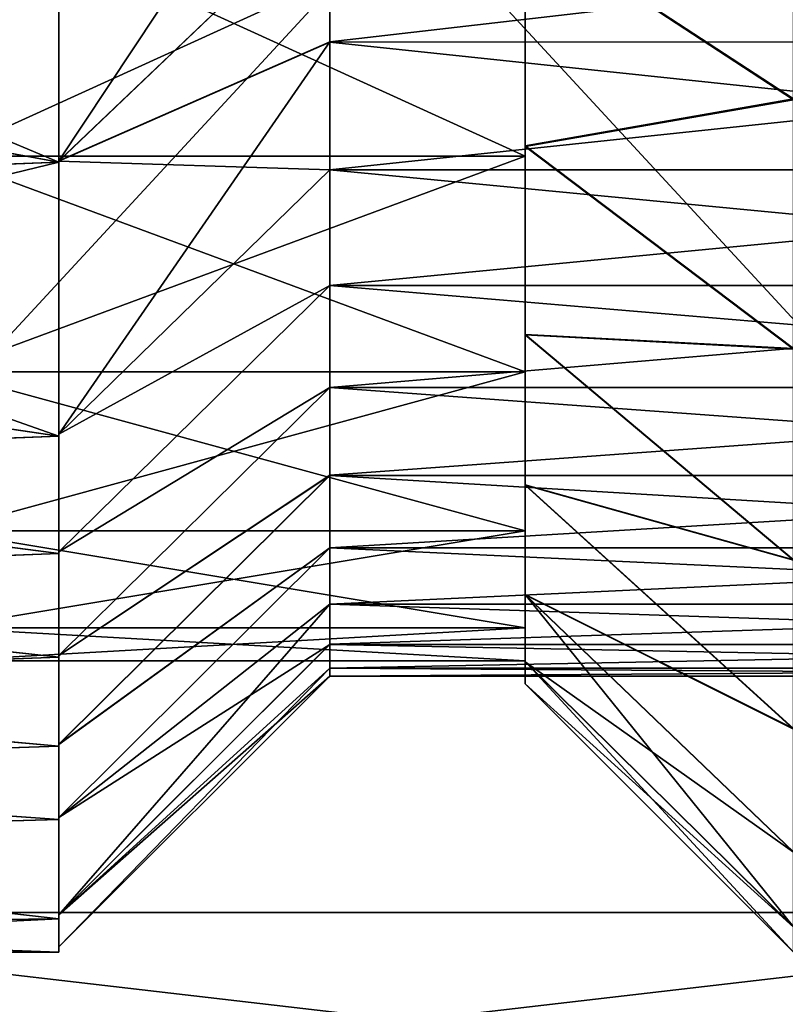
# Model space of a CAD drawing. Header units: metres. Extents: x 26 to 263, y -109 to 109.
# Tile 38 of 256: x 53.09 to 56.38, y -87.02 to -82.8. Entities that reach past the tile are written whole.
import ezdxf

# ---------------------------------------------------------------- set-up
doc = ezdxf.new("R2010")
doc.units = ezdxf.units.M
doc.layers.add('solid_500750', color=7, linetype='CONTINUOUS')

msp = doc.modelspace()

# ---------------------------------------------------------------- linework, layer by layer
at = {"layer": 'solid_500750'}
for points in [[(58.760601, -77.969872, -20.06201), (50.760601, -86.630127, -15.062011), (50.760601, -77.969872, -20.06201)], [(58.760601, -77.969872, -20.06201), (58.760601, -86.630127, -15.062011), (50.760601, -86.630127, -15.062011)], [(58.760601, -86.630127, 0.722599), (50.760601, -77.969872, 5.7226), (50.760601, -86.630127, 0.722599)], [(58.760601, -77.969872, 5.7226), (50.760601, -77.969872, 5.7226), (58.760601, -86.630127, 0.722599)], [(53.260601, -83.406517, -14.868741), (54.4226, -82.297638, -14.297601), (54.4226, -81.653427, -14.793313)], [(53.260601, -83.406517, -14.868741), (54.4226, -81.653427, -14.793313), (53.260601, -82.04213, -15.933613)], [(56.410603, -83.139763, -15.136362), (55.260601, -82.387894, -14.265455), (56.410599, -81.928368, -16.03376)], [(56.410614, -81.932594, 1.691664), (55.260601, -82.390297, -0.07601), (56.41061, -83.143684, 0.793587)], [(50.260601, -82.14901, 1.550334), (53.260601, -82.042732, 1.620677), (53.260601, -83.411316, 0.555443)], [(50.260601, -82.857697, -15.370109), (53.260601, -83.411316, -14.894855), (53.260601, -82.042732, -15.960088)], [(50.260601, -82.143921, -15.893157), (50.260601, -82.857697, -15.370109), (53.260601, -82.042732, -15.960088)], [(53.260601, -82.04213, -15.933613), (53.260601, -82.042732, -15.960088), (53.260601, -83.411316, -14.894855)], [(53.260601, -83.406517, -14.868741), (53.260601, -82.04213, -15.933613), (53.260601, -83.411316, -14.894855)], [(53.260601, -82.042862, 1.593724), (53.260601, -83.411316, 0.555443), (53.260601, -82.042732, 1.620677)], [(53.260601, -82.042862, 1.593724), (53.260601, -83.407135, 0.528757), (53.260601, -83.411316, 0.555443)], [(54.4226, -82.298271, -0.042342), (53.260601, -83.407135, 0.528757), (53.260601, -82.042862, 1.593724)], [(50.260601, -82.862457, 1.026889), (50.260601, -82.14901, 1.550334), (53.260601, -83.411316, 0.555443)], [(55.260601, -82.245865, -0.083868), (52.760601, -82.245865, -0.083868), (52.760601, -83.385971, -1.224002)], [(55.260601, -83.385971, -1.224002), (55.260601, -82.245865, -0.083868), (52.760601, -83.385971, -1.224002)], [(55.260601, -83.385971, -13.115409), (52.760601, -83.385971, -13.115409), (52.760601, -82.245865, -14.255543)], [(55.260601, -82.245865, -14.255543), (55.260601, -83.385971, -13.115409), (52.760601, -82.245865, -14.255543)], [(55.260601, -82.245865, -14.255543), (55.260601, -82.245865, -0.083868), (55.260601, -83.385971, -1.224002)], [(55.260601, -82.245865, -14.255543), (55.260601, -83.385971, -1.224002), (55.260601, -83.385971, -13.115409)], [(53.260601, -83.406517, -14.868741), (54.4226, -82.895927, -13.747869), (54.4226, -82.297638, -14.297601)], [(54.4226, -82.896523, -0.592137), (53.260601, -83.407135, 0.528757), (54.4226, -82.298271, -0.042342)], [(59.598598, -82.298134, -14.297185), (54.4226, -82.297638, -14.297601), (54.4226, -82.895927, -13.747869)], [(59.598598, -82.298004, -0.042116), (59.598598, -82.896286, -0.591902), (54.4226, -82.298271, -0.042342)], [(59.598598, -82.896416, -13.747386), (59.598598, -82.298134, -14.297185), (54.4226, -82.895927, -13.747869)], [(59.598598, -82.896286, -0.591902), (54.4226, -82.896523, -0.592137), (54.4226, -82.298271, -0.042342)], [(55.260601, -82.481163, -9.179787), (55.260601, -82.387894, -14.265455), (55.260601, -83.342117, -13.320384)], [(56.410603, -83.139763, -15.136362), (55.260601, -83.342117, -13.320384), (55.260601, -82.387894, -14.265455)], [(55.260601, -83.342117, -13.320384), (55.260601, -83.344093, -1.021287), (55.260601, -82.390297, -0.07601)], [(56.41061, -83.143684, 0.793587), (55.260601, -82.390297, -0.07601), (55.260601, -83.344093, -1.021287)], [(55.260601, -82.799484, -7.169686), (55.260601, -83.342117, -13.320384), (55.260601, -82.390297, -0.07601)], [(55.260601, -82.720047, -8.185225), (55.260601, -82.481163, -9.179787), (55.260601, -83.342117, -13.320384)], [(55.260601, -82.799484, -7.169686), (55.260601, -82.720047, -8.185225), (55.260601, -83.342117, -13.320384)], [(50.260601, -82.857697, -15.370109), (50.260601, -83.524231, -14.789448), (53.260601, -83.411316, -14.894855)], [(50.260601, -83.528648, 0.445846), (50.260601, -82.862457, 1.026889), (53.260601, -83.411316, 0.555443)], [(53.260601, -84.57798, -13.592374), (54.4226, -83.444633, -13.14739), (54.4226, -82.895927, -13.747869)], [(53.260601, -84.57798, -13.592374), (54.4226, -82.895927, -13.747869), (53.260601, -83.406517, -14.868741)], [(54.4226, -83.445198, -1.192696), (53.260601, -83.407135, 0.528757), (54.4226, -82.896523, -0.592137)], [(59.598598, -82.896416, -13.747386), (54.4226, -82.895927, -13.747869), (54.4226, -83.444633, -13.14739)], [(59.598598, -82.896286, -0.591902), (59.598598, -83.444992, -1.192447), (54.4226, -82.896523, -0.592137)], [(59.598598, -83.445107, -13.146824), (59.598598, -82.896416, -13.747386), (54.4226, -83.444633, -13.14739)], [(59.598598, -83.444992, -1.192447), (54.4226, -83.445198, -1.192696), (54.4226, -82.896523, -0.592137)], [(56.410591, -84.210464, -14.074384), (55.260601, -83.342117, -13.320384), (56.410603, -83.139763, -15.136362)], [(56.41061, -83.143684, 0.793587), (55.260601, -83.344093, -1.021287), (56.410591, -84.213791, -0.268841)], [(55.260601, -83.342117, -13.320384), (55.260601, -84.150734, -12.247566), (55.260601, -83.344093, -1.021287)], [(56.410591, -84.210464, -14.074384), (55.260601, -84.150734, -12.247566), (55.260601, -83.342117, -13.320384)], [(55.260601, -84.150734, -12.247566), (55.260601, -84.152275, -2.094229), (55.260601, -83.344093, -1.021287)], [(56.410591, -84.213791, -0.268841), (55.260601, -83.344093, -1.021287), (55.260601, -84.152275, -2.094229)], [(55.260601, -83.385971, -1.224002), (52.760601, -83.385971, -1.224002), (52.760601, -84.310768, -2.544783)], [(55.260601, -84.310768, -2.544783), (55.260601, -83.385971, -1.224002), (52.760601, -84.310768, -2.544783)], [(55.260601, -84.310768, -11.794628), (52.760601, -84.310768, -11.794628), (52.760601, -83.385971, -13.115409)], [(55.260601, -83.385971, -13.115409), (55.260601, -84.310768, -11.794628), (52.760601, -83.385971, -13.115409)], [(55.260601, -83.385971, -13.115409), (55.260601, -83.385971, -1.224002), (55.260601, -84.310768, -2.544783)], [(55.260601, -83.385971, -13.115409), (55.260601, -84.310768, -2.544783), (55.260601, -84.310768, -11.794628)], [(50.260601, -83.528648, 0.445846), (53.260601, -83.411316, 0.555443), (53.260601, -84.586143, -0.720747)], [(50.260601, -84.138855, -14.155576), (53.260601, -84.586143, -13.618665), (53.260601, -83.411316, -14.894855)], [(50.260601, -83.524231, -14.789448), (50.260601, -84.138855, -14.155576), (53.260601, -83.411316, -14.894855)], [(53.260601, -83.406517, -14.868741), (53.260601, -83.411316, -14.894855), (53.260601, -84.586143, -13.618665)], [(53.260601, -84.57798, -13.592374), (53.260601, -83.406517, -14.868741), (53.260601, -84.586143, -13.618665)], [(53.260601, -83.407135, 0.528757), (53.260601, -84.586143, -0.720747), (53.260601, -83.411316, 0.555443)], [(53.260601, -83.407135, 0.528757), (53.260601, -84.578552, -0.747781), (53.260601, -84.586143, -0.720747)], [(54.4226, -83.445198, -1.192696), (53.260601, -84.578552, -0.747781), (53.260601, -83.407135, 0.528757)], [(53.260601, -84.57798, -13.592374), (54.422604, -83.940193, -12.499435), (54.4226, -83.444633, -13.14739)], [(54.4226, -83.940735, -1.840757), (53.260601, -84.578552, -0.747781), (54.4226, -83.445198, -1.192696)], [(59.598598, -83.445107, -13.146824), (54.4226, -83.444633, -13.14739), (54.422604, -83.940193, -12.499435)], [(59.598598, -83.444992, -1.192447), (59.598598, -83.940544, -1.840487), (54.4226, -83.445198, -1.192696)], [(59.598598, -83.940544, -1.840487), (54.4226, -83.940735, -1.840757), (54.4226, -83.445198, -1.192696)], [(59.598598, -83.940659, -12.498762), (59.598598, -83.445107, -13.146824), (54.422604, -83.940193, -12.499435)], [(50.260601, -84.142921, -0.188406), (50.260601, -83.528648, 0.445846), (53.260601, -84.586143, -0.720747)], [(53.260601, -85.082718, -12.883047), (54.4226, -84.378273, -11.808677), (54.422604, -83.940193, -12.499435)], [(53.260601, -85.082718, -12.883047), (54.422604, -83.940193, -12.499435), (53.260601, -84.57798, -13.592374)], [(54.4226, -83.940735, -1.840757), (53.260601, -85.083267, -1.457213), (53.260601, -84.578552, -0.747781)], [(54.4226, -84.378769, -2.5316), (53.260601, -85.083267, -1.457213), (54.4226, -83.940735, -1.840757)], [(59.598598, -83.940659, -12.498762), (54.422604, -83.940193, -12.499435), (54.4226, -84.378273, -11.808677)], [(59.598598, -83.940544, -1.840487), (59.598598, -84.378609, -2.531314), (54.4226, -83.940735, -1.840757)], [(59.598598, -84.378708, -11.807918), (59.598598, -83.940659, -12.498762), (54.4226, -84.378273, -11.808677)], [(59.598598, -84.378609, -2.531314), (54.4226, -84.378769, -2.5316), (54.4226, -83.940735, -1.840757)], [(50.260601, -84.138855, -14.155576), (50.260601, -84.699966, -13.469751), (53.260601, -84.586143, -13.618665)], [(50.260601, -84.70369, -0.874631), (50.260601, -84.142921, -0.188406), (53.260601, -84.586143, -0.720747)], [(55.260601, -84.150734, -12.247566), (55.260601, -84.795319, -11.074172), (55.260601, -84.152275, -2.094229)], [(56.410599, -85.116547, -12.872205), (55.260601, -84.795319, -11.074172), (55.260601, -84.150734, -12.247566)], [(56.410599, -85.116547, -12.872205), (55.260601, -84.150734, -12.247566), (56.410591, -84.210464, -14.074384)], [(55.260601, -84.795319, -11.074172), (55.260601, -84.796455, -3.267728), (55.260601, -84.152275, -2.094229)], [(56.410606, -85.11924, -1.471371), (55.260601, -84.152275, -2.094229), (55.260601, -84.796455, -3.267728)], [(56.410591, -84.213791, -0.268841), (55.260601, -84.152275, -2.094229), (56.410606, -85.11924, -1.471371)], [(55.260601, -84.310768, -2.544783), (52.760601, -84.310768, -2.544783), (52.760601, -84.992165, -4.006079)], [(55.260601, -84.992165, -4.006079), (55.260601, -84.310768, -2.544783), (52.760601, -84.992165, -4.006079)], [(55.260601, -84.992165, -10.333332), (52.760601, -84.992165, -10.333332), (52.760601, -84.310768, -11.794628)], [(55.260601, -84.310768, -11.794628), (55.260601, -84.992165, -10.333332), (52.760601, -84.310768, -11.794628)], [(55.260601, -84.310768, -11.794628), (55.260601, -84.310768, -2.544783), (55.260601, -84.992165, -4.006079)], [(55.260601, -84.310768, -11.794628), (55.260601, -84.992165, -4.006079), (55.260601, -84.992165, -10.333332)], [(53.260601, -85.527374, -12.132431), (54.422596, -84.754684, -11.080823), (54.4226, -84.378273, -11.808677)], [(53.260601, -85.527374, -12.132431), (54.4226, -84.378273, -11.808677), (53.260601, -85.082718, -12.883047)], [(54.4226, -84.378769, -2.5316), (53.260601, -85.52787, -2.207905), (53.260601, -85.083267, -1.457213)], [(54.422596, -84.755104, -3.259498), (53.260601, -85.52787, -2.207905), (54.4226, -84.378769, -2.5316)], [(59.598598, -84.378708, -11.807918), (54.4226, -84.378273, -11.808677), (54.422596, -84.754684, -11.080823)], [(59.598602, -84.755058, -11.080016), (59.598598, -84.378708, -11.807918), (54.422596, -84.754684, -11.080823)], [(59.598602, -84.754974, -3.259207), (54.422596, -84.755104, -3.259498), (54.4226, -84.378769, -2.5316)], [(59.598598, -84.378609, -2.531314), (59.598602, -84.754974, -3.259207), (54.4226, -84.378769, -2.5316)], [(53.260601, -84.57798, -13.592374), (53.260601, -84.586143, -13.618665), (53.260601, -85.090103, -12.912777)], [(53.260601, -85.082718, -12.883047), (53.260601, -84.57798, -13.592374), (53.260601, -85.090103, -12.912777)], [(53.260601, -84.578552, -0.747781), (53.260601, -85.090103, -1.426634), (53.260601, -84.586143, -0.720747)], [(53.260601, -84.578552, -0.747781), (53.260601, -85.083267, -1.457213), (53.260601, -85.090103, -1.426634)], [(50.260601, -84.70369, -0.874631), (53.260601, -84.586143, -0.720747), (53.260601, -85.090103, -1.426634)], [(50.260601, -84.699966, -13.469751), (53.260601, -85.090103, -12.912777), (53.260601, -84.586143, -13.618665)], [(50.260601, -84.699966, -13.469751), (50.260601, -85.202827, -12.736545), (53.260601, -85.090103, -12.912777)], [(50.260601, -85.206169, -1.608218), (50.260601, -84.70369, -0.874631), (53.260601, -85.090103, -1.426634)], [(53.260601, -85.908386, -11.347821), (54.4226, -85.065224, -10.323978), (54.422596, -84.754684, -11.080823)], [(53.260601, -85.908386, -11.347821), (54.422596, -84.754684, -11.080823), (53.260601, -85.527374, -12.132431)], [(54.422596, -84.755104, -3.259498), (53.260601, -85.908806, -2.992536), (53.260601, -85.52787, -2.207905)], [(54.4226, -85.065536, -4.016303), (53.260601, -85.908806, -2.992536), (54.422596, -84.755104, -3.259498)], [(59.598602, -84.755058, -11.080016), (54.422596, -84.754684, -11.080823), (54.4226, -85.065224, -10.323978)], [(59.598602, -84.754974, -3.259207), (59.598598, -85.065437, -4.016031), (54.422596, -84.755104, -3.259498)], [(59.598598, -85.065437, -4.016031), (54.4226, -85.065536, -4.016303), (54.422596, -84.755104, -3.259498)], [(59.598598, -85.065498, -10.3232), (59.598602, -84.755058, -11.080016), (54.4226, -85.065224, -10.323978)], [(55.260601, -84.795319, -11.074172), (55.260601, -85.266365, -9.82013), (55.260601, -84.796455, -3.267728)], [(56.410603, -85.841141, -11.553377), (55.260601, -85.266365, -9.82013), (55.260601, -84.795319, -11.074172)], [(56.410603, -85.841141, -11.553377), (55.260601, -84.795319, -11.074172), (56.410599, -85.116547, -12.872205)], [(55.260601, -85.266365, -9.82013), (55.260601, -85.26712, -4.521851), (55.260601, -84.796455, -3.267728)], [(56.41061, -85.843201, -2.790516), (55.260601, -84.796455, -3.267728), (55.260601, -85.26712, -4.521851)], [(56.410606, -85.11924, -1.471371), (55.260601, -84.796455, -3.267728), (56.41061, -85.843201, -2.790516)], [(55.260601, -84.992165, -4.006079), (52.760601, -84.992165, -4.006079), (52.760601, -85.409462, -5.563492)], [(55.260601, -85.409462, -5.563492), (55.260601, -84.992165, -4.006079), (52.760601, -85.409462, -5.563492)], [(55.260601, -85.409462, -8.775919), (52.760601, -85.409462, -8.775919), (52.760601, -84.992165, -10.333332)], [(55.260601, -84.992165, -10.333332), (55.260601, -85.409462, -8.775919), (52.760601, -84.992165, -10.333332)], [(55.260601, -84.992165, -10.333332), (55.260601, -84.992165, -4.006079), (55.260601, -85.409462, -5.563492)], [(55.260601, -84.992165, -10.333332), (55.260601, -85.409462, -5.563492), (55.260601, -85.409462, -8.775919)], [(50.260601, -85.206169, -1.608218), (53.260601, -85.090103, -1.426634), (53.260601, -85.534401, -2.172123)], [(50.260601, -85.202827, -12.736545), (53.260601, -85.534401, -12.167288), (53.260601, -85.090103, -12.912777)], [(53.260601, -86.222374, -10.534125), (54.4226, -85.307243, -9.546271), (54.4226, -85.065224, -10.323978)], [(53.260601, -86.222374, -10.534125), (54.4226, -85.065224, -10.323978), (53.260601, -85.908386, -11.347821)], [(54.4226, -85.065536, -4.016303), (53.260601, -86.222672, -3.806172), (53.260601, -85.908806, -2.992536)], [(54.4226, -85.307442, -4.793891), (53.260601, -86.222672, -3.806172), (54.4226, -85.065536, -4.016303)], [(53.260601, -85.082718, -12.883047), (53.260601, -85.090103, -12.912777), (53.260601, -85.534401, -12.167288)], [(53.260601, -85.527374, -12.132431), (53.260601, -85.082718, -12.883047), (53.260601, -85.534401, -12.167288)], [(53.260601, -85.083267, -1.457213), (53.260601, -85.534401, -2.172123), (53.260601, -85.090103, -1.426634)], [(53.260601, -85.083267, -1.457213), (53.260601, -85.52787, -2.207905), (53.260601, -85.534401, -2.172123)], [(59.598598, -85.065498, -10.3232), (54.4226, -85.065224, -10.323978), (54.4226, -85.307243, -9.546271)], [(59.598598, -85.065437, -4.016031), (59.598598, -85.307381, -4.793659), (54.4226, -85.065536, -4.016303)], [(59.598598, -85.307426, -9.545597), (59.598598, -85.065498, -10.3232), (54.4226, -85.307243, -9.546271)], [(59.598598, -85.307381, -4.793659), (54.4226, -85.307442, -4.793891), (54.4226, -85.065536, -4.016303)], [(50.260601, -85.202827, -12.736545), (50.260601, -85.64418, -11.958898), (53.260601, -85.534401, -12.167288)], [(50.260601, -85.647041, -2.3861), (50.260601, -85.206169, -1.608218), (53.260601, -85.534401, -2.172123)], [(55.260601, -85.266365, -9.82013), (55.260601, -85.553658, -8.50741), (55.260601, -85.26712, -4.521851)], [(56.410599, -86.691704, -8.673874), (55.260601, -85.553658, -8.50741), (55.260601, -85.266365, -9.82013)], [(56.410599, -86.369781, -10.144528), (55.260601, -85.266365, -9.82013), (56.410603, -85.841141, -11.553377)], [(56.410599, -86.691704, -8.673874), (55.260601, -85.266365, -9.82013), (56.410599, -86.369781, -10.144528)], [(55.260601, -85.553658, -8.50741), (55.260601, -85.554031, -5.83461), (55.260601, -85.26712, -4.521851)], [(56.410606, -86.371178, -4.199636), (55.260601, -85.26712, -4.521851), (55.260601, -85.554031, -5.83461)], [(56.41061, -85.843201, -2.790516), (55.260601, -85.26712, -4.521851), (56.410606, -86.371178, -4.199636)], [(53.260601, -86.640251, -8.858537), (54.422577, -85.47953, -8.755485), (54.4226, -85.307243, -9.546271)], [(53.260601, -86.640251, -8.858537), (54.4226, -85.307243, -9.546271), (53.260601, -86.222374, -10.534125)], [(54.422585, -85.47963, -5.584474), (53.260601, -86.222672, -3.806172), (54.4226, -85.307442, -4.793891)], [(59.598598, -85.307426, -9.545597), (54.4226, -85.307243, -9.546271), (54.422577, -85.47953, -8.755485)], [(59.598614, -85.479622, -8.754994), (59.598598, -85.307426, -9.545597), (54.422577, -85.47953, -8.755485)], [(59.598614, -85.479599, -5.584304), (54.422585, -85.47963, -5.584474), (54.4226, -85.307442, -4.793891)], [(59.598598, -85.307381, -4.793659), (59.598614, -85.479599, -5.584304), (54.4226, -85.307442, -4.793891)], [(55.260601, -85.409462, -5.563492), (52.760601, -85.409462, -5.563492), (52.760601, -85.549988, -7.169705)], [(55.260601, -85.549988, -7.169705), (52.760601, -85.549988, -7.169705), (52.760601, -85.409462, -8.775919)], [(55.260601, -85.549988, -7.169705), (55.260601, -85.409462, -5.563492), (52.760601, -85.549988, -7.169705)], [(55.260601, -85.409462, -8.775919), (55.260601, -85.549988, -7.169705), (52.760601, -85.409462, -8.775919)], [(55.260601, -85.409462, -8.775919), (55.260601, -85.409462, -5.563492), (55.260601, -85.549988, -7.169705)], [(53.260601, -86.640251, -8.858537), (54.422577, -85.58181, -7.961246), (54.422577, -85.47953, -8.755485)], [(54.422585, -85.47963, -5.584474), (53.260601, -86.640343, -5.48139), (53.260601, -86.222672, -3.806172)], [(54.422585, -85.581833, -6.37846), (53.260601, -86.640343, -5.48139), (54.422585, -85.47963, -5.584474)], [(59.598614, -85.479622, -8.754994), (54.422577, -85.47953, -8.755485), (54.422577, -85.58181, -7.961246)], [(59.598614, -85.581833, -7.960982), (59.598614, -85.479622, -8.754994), (54.422577, -85.58181, -7.961246)], [(59.598614, -85.479599, -5.584304), (59.598614, -85.581825, -6.378368), (54.422585, -85.47963, -5.584474)], [(59.598614, -85.581825, -6.378368), (54.422585, -85.581833, -6.37846), (54.422585, -85.47963, -5.584474)], [(50.260601, -85.647041, -2.3861), (53.260601, -85.534401, -2.172123), (53.260601, -85.915703, -2.952196)], [(50.260601, -85.64418, -11.958898), (53.260601, -85.915703, -11.387215), (53.260601, -85.534401, -12.167288)], [(53.260601, -85.527374, -12.132431), (53.260601, -85.534401, -12.167288), (53.260601, -85.915703, -11.387215)], [(53.260601, -85.908386, -11.347821), (53.260601, -85.527374, -12.132431), (53.260601, -85.915703, -11.387215)], [(53.260601, -85.52787, -2.207905), (53.260601, -85.915703, -2.952196), (53.260601, -85.534401, -2.172123)], [(53.260601, -85.52787, -2.207905), (53.260601, -85.908806, -2.992536), (53.260601, -85.915703, -2.952196)], [(55.260601, -85.553658, -8.50741), (55.260601, -85.649567, -7.171017), (55.260601, -85.554031, -5.83461)], [(56.410599, -86.800003, -7.172202), (55.260601, -85.649567, -7.171017), (55.260601, -85.553658, -8.50741)], [(56.410599, -86.800003, -7.172202), (55.260601, -85.553658, -8.50741), (56.410599, -86.691704, -8.673874)], [(56.410599, -86.692413, -5.67047), (55.260601, -85.554031, -5.83461), (55.260601, -85.649567, -7.171017)], [(56.410606, -86.371178, -4.199636), (55.260601, -85.554031, -5.83461), (56.410599, -86.692413, -5.67047)], [(53.260601, -86.777496, -7.169705), (54.4226, -85.615501, -7.169705), (54.422577, -85.58181, -7.961246)], [(53.260601, -86.640251, -8.858537), (53.260601, -86.777496, -7.169705), (54.422577, -85.58181, -7.961246)], [(54.422585, -85.581833, -6.37846), (54.4226, -85.615501, -7.169705), (53.260601, -86.640343, -5.48139)], [(59.598614, -85.581833, -7.960982), (54.422577, -85.58181, -7.961246), (54.4226, -85.615501, -7.169705)], [(59.598614, -85.581825, -6.378368), (59.598598, -85.615501, -7.169705), (54.422585, -85.581833, -6.37846)], [(54.422585, -85.581833, -6.37846), (59.598598, -85.615501, -7.169705), (54.4226, -85.615501, -7.169705)], [(59.598598, -85.615501, -7.169705), (59.598614, -85.581833, -7.960982), (54.4226, -85.615501, -7.169705)], [(53.260601, -86.640343, -5.48139), (54.4226, -85.615501, -7.169705), (53.260601, -86.777496, -7.169705)], [(50.260601, -85.64418, -11.958898), (50.260601, -86.015961, -11.150926), (53.260601, -85.915703, -11.387215)], [(50.260601, -86.018234, -3.194045), (50.260601, -85.647041, -2.3861), (53.260601, -85.915703, -2.952196)], [(56.410599, -86.692413, -5.67047), (55.260601, -85.649567, -7.171017), (56.410599, -86.800003, -7.172202)], [(50.260601, -86.018234, -3.194045), (53.260601, -85.915703, -2.952196), (53.260601, -86.230965, -3.760177)], [(50.260601, -86.015961, -11.150926), (53.260601, -86.230965, -10.579234), (53.260601, -85.915703, -11.387215)], [(53.260601, -85.908386, -11.347821), (53.260601, -85.915703, -11.387215), (53.260601, -86.230965, -10.579234)], [(53.260601, -86.222374, -10.534125), (53.260601, -85.908386, -11.347821), (53.260601, -86.230965, -10.579234)], [(53.260601, -85.908806, -2.992536), (53.260601, -86.230965, -3.760177), (53.260601, -85.915703, -2.952196)], [(53.260601, -85.908806, -2.992536), (53.260601, -86.222672, -3.806172), (53.260601, -86.230965, -3.760177)], [(50.260601, -86.015961, -11.150926), (50.260601, -86.314995, -10.324038), (53.260601, -86.230965, -10.579234)], [(50.260601, -86.31662, -4.020515), (50.260601, -86.018234, -3.194045), (53.260601, -86.230965, -3.760177)], [(53.260601, -86.222374, -10.534125), (53.260601, -86.230965, -10.579234), (53.260601, -86.656792, -8.897668)], [(53.260601, -86.640251, -8.858537), (53.260601, -86.222374, -10.534125), (53.260601, -86.656792, -8.897668)], [(53.260601, -86.222672, -3.806172), (53.260601, -86.656792, -5.441743), (53.260601, -86.230965, -3.760177)], [(53.260601, -86.222672, -3.806172), (53.260601, -86.640343, -5.48139), (53.260601, -86.656792, -5.441743)], [(50.260601, -86.31662, -4.020515), (53.260601, -86.230965, -3.760177), (53.260601, -86.656792, -5.441743)], [(50.260601, -86.314995, -10.324038), (53.260601, -86.656792, -8.897668), (53.260601, -86.230965, -10.579234)], [(50.260601, -86.314995, -10.324038), (50.260601, -86.69001, -8.685508), (53.260601, -86.656792, -8.897668)], [(50.260601, -86.690468, -5.65701), (50.260601, -86.31662, -4.020515), (53.260601, -86.656792, -5.441743)], [(58.760601, -87.558327, -13.669705), (50.760601, -87.558327, -13.669705), (50.760601, -86.630127, -15.062011)], [(58.760601, -86.630127, -15.062011), (58.760601, -87.558327, -13.669705), (50.760601, -86.630127, -15.062011)], [(58.760601, -86.630127, 0.722599), (50.760601, -86.630127, 0.722599), (50.760601, -87.558327, -0.669705)], [(58.760601, -87.558327, -0.669705), (58.760601, -86.630127, 0.722599), (50.760601, -87.558327, -0.669705)], [(53.260601, -86.640251, -8.858537), (53.260601, -86.656792, -8.897668), (53.260601, -86.800003, -7.169705)], [(53.260601, -86.640251, -8.858537), (53.260601, -86.800003, -7.169705), (53.260601, -86.777496, -7.169705)], [(53.260601, -86.640343, -5.48139), (53.260601, -86.777496, -7.169705), (53.260601, -86.656792, -5.441743)], [(50.260601, -86.690468, -5.65701), (53.260601, -86.656792, -5.441743), (53.260601, -86.800003, -7.169705)], [(50.260601, -86.800003, -7.169705), (53.260601, -86.800003, -7.169705), (53.260601, -86.656792, -8.897668)], [(50.260601, -86.69001, -8.685508), (50.260601, -86.800003, -7.169705), (53.260601, -86.656792, -8.897668)], [(50.260601, -86.690468, -5.65701), (53.260601, -86.800003, -7.169705), (50.260601, -86.800003, -7.169705)], [(53.260601, -86.777496, -7.169705), (53.260601, -86.800003, -7.169705), (53.260601, -86.656792, -5.441743)]]:
    msp.add_3dface(points, dxfattribs=at)

doc.saveas('drawing.dxf')
